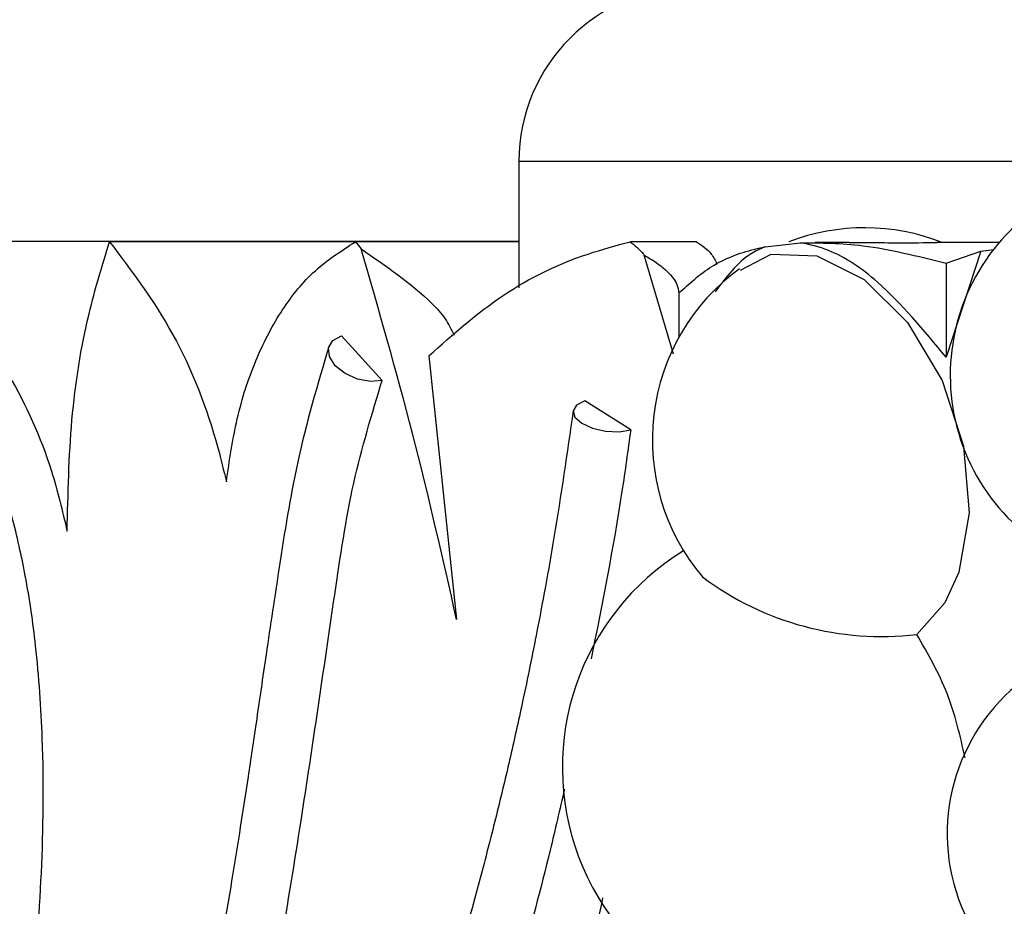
# Model space of a CAD drawing. Header units: millimetres. Extents: x 65 to 121, y 64 to 185.
# Tile 115 of 175: x 90.41 to 91.82, y 127.26 to 128.53. Entities that reach past the tile are written whole.
import ezdxf

# ---------------------------------------------------------------- set-up
doc = ezdxf.new("R2010")
doc.units = ezdxf.units.MM
doc.styles.add('SLDTEXTSTYLE0', font='TXT', dxfattribs={"width": 0.75})
doc.dimstyles.new('SLDDIMSTYLE0', dxfattribs={"dimtxt": 3.5, "dimasz": 3.302, "dimexe": 0, "dimexo": 0.0625, "dimgap": 0.875, "dimtad": 1, "dimdec": 0, "dimlfac": 20, "dimrnd": 1e-09, "dimzin": 12, "dimdsep": 46, "dimtxsty": 'SLDTEXTSTYLE0', "dimsah": 1, "dimcen": 0.09, "dimadec": 0, "dimazin": 3, "dimtfac": 1, "dimtdec": 0, "dimtofl": 0, "dimtmove": 0, "dimatfit": 3, "dimfxl": 0, "dimfrac": 2, "dimtolj": 1, "dimtzin": 12, "dimarcsym": 0})
doc.dimstyles.new('SLDDIMSTYLE1', dxfattribs={"dimtxt": 3.5, "dimasz": 3.302, "dimexe": 0, "dimexo": 0.0625, "dimgap": 0.875, "dimtad": 1, "dimdec": 0, "dimlfac": 20, "dimrnd": 1e-09, "dimzin": 12, "dimdsep": 46, "dimtxsty": 'SLDTEXTSTYLE0', "dimsah": 1, "dimcen": 0.09, "dimadec": 0, "dimazin": 3, "dimtfac": 1, "dimtdec": 0, "dimtmove": 0, "dimatfit": 0, "dimfxl": 0, "dimfrac": 2, "dimtolj": 1, "dimtzin": 12, "dimarcsym": 0})

# ---------------------------------------------------------------- blocks, each defined once
blk = doc.blocks.new('_D')
at = {"color": 7, "linetype": 'Continuous', "lineweight": 18}
for p, q in [((87.9732, 185.0116), (121.2937, 185.0116)), ((120.2937, 185.0116), (120.2937, 118.6561)), ((85.3725, 118.6561), (121.2937, 118.6561))]:
    blk.add_line(p, q, dxfattribs=at)
for points in [[(120.2937, 185.0116), (119.7857, 181.7096), (120.8017, 181.7096)], [(120.2937, 118.6561), (120.8017, 121.9581), (119.7857, 121.9581)]]:
    blk.add_solid(points, dxfattribs=at)
at = {"color": 7, "linetype": 'Continuous', "lineweight": 18, "insert": (115.782, 153.7638), "char_height": 3.5, "attachment_point": 1, "rotation": 90, "style": 'SLDTEXTSTYLE0'}
blk.add_mtext('1327', dxfattribs=at)
blk = doc.blocks.new('_D_1')
at = {"color": 7, "linetype": 'Continuous', "lineweight": 18}
for p, q in [((86.2605, 139.3984), (111.3595, 139.3984)), ((110.3595, 139.3984), (110.3595, 118.6561)), ((85.3725, 118.6561), (111.3595, 118.6561))]:
    blk.add_line(p, q, dxfattribs=at)
for points in [[(110.3595, 139.3984), (109.8515, 136.0964), (110.8675, 136.0964)], [(110.3595, 118.6561), (110.8675, 121.9581), (109.8515, 121.9581)]]:
    blk.add_solid(points, dxfattribs=at)
at = {"color": 7, "linetype": 'Continuous', "lineweight": 18, "insert": (105.8477, 126.8513), "char_height": 3.5, "attachment_point": 1, "rotation": 90, "style": 'SLDTEXTSTYLE0'}
blk.add_mtext('415', dxfattribs=at)

msp = doc.modelspace()

# ---------------------------------------------------------------- linework, layer by layer
at = {"color": 7, "linetype": 'Continuous', "lineweight": 25}
for p, q in [((91.12624, 128.32587), (91.12624, 128.14501)), ((91.12624, 128.21105), (90.14922, 128.21105)), ((90.89218, 128.21086), (90.53996, 128.21086)), ((90.89218, 128.21086), (90.90012, 128.20078)), ((91.12624, 128.21086), (90.89218, 128.21086)), ((91.38072, 128.21086), (91.2856, 128.21086)), ((91.47867, 128.20361), (91.52957, 128.20956)), ((91.59892, 128.21), (91.55023, 128.21)), ((91.81415, 128.21), (91.72484, 128.21)), ((91.73783, 128.1804), (91.7879, 128.1976)), ((91.7879, 128.1976), (91.73783, 128.04568)), ((91.7879, 128.1976), (91.80637, 128.1999)), ((91.34773, 128.04972), (91.30574, 128.19177)), ((91.73783, 128.1804), (91.73783, 128.04568)), ((91.35535, 128.13741), (91.35535, 128.07409)), ((90.87195, 128.07596), (90.93049, 128.0124)), ((90.9972, 128.04765), (91.03702, 127.66976)), ((91.28633, 127.94147), (91.22057, 127.98289))]:
    msp.add_line(p, q, dxfattribs=at)
at = {"color": 1, "linetype": 'Continuous', "lineweight": 25}
msp.add_line((92.37624, 128.32587), (91.12624, 128.32587), dxfattribs=at)
at = {"color": 7, "linetype": 'Continuous', "lineweight": 25, "flags": 128}
for points in [[(91.44359, 128.17011), (91.48728, 128.19314), (91.5528, 128.19089), (91.62059, 128.15697), (91.68286, 128.0951), (91.73224, 128.01231), (91.76287, 127.91801), (91.77118, 127.82288), (91.75629, 127.73754), (91.73605, 127.69366), (91.69588, 127.64856), (91.69588, 127.64856)], [(90.93049, 128.0124), (90.91371, 128.01068), (90.89502, 128.01407), (90.87726, 128.02204), (90.86316, 128.03339), (90.85485, 128.04638), (90.8536, 128.05903), (90.8596, 128.06942), (90.87195, 128.07596)], [(91.22057, 127.98289), (91.20881, 127.977), (91.20386, 127.96885), (91.20645, 127.95968), (91.21621, 127.95089), (91.23163, 127.94382), (91.25038, 127.93955), (91.26959, 127.93872), (91.28633, 127.94147)]]:
    msp.add_lwpolyline(points, dxfattribs=at)
at = {"color": 7, "linetype": 'Continuous', "lineweight": 25}
for centre, radius, start, end in [((91.37624, 128.32587), 0.25, 90, 180), ((92.03699, 128.01954), 0.29314, 37.50727, 141.89258), ((91.62143, 127.92686), 0.3041, 68.59838, 110.95003), ((92.03699, 128.01954), 0.29314, 141.99038, 258.44403), ((92.03699, 128.01954), 0.29314, 141.89258, 141.99038), ((91.62143, 127.92686), 0.3041, 126.17151, 220.13318), ((91.55189, 127.4583), 0.36346, 121.49749, 279.79262), ((91.64534, 128.07367), 0.4281, 233.20485, 276.77931), ((92.0163, 127.36297), 0.27686, 122.61416, 272.21004)]:
    msp.add_arc(centre, radius, start, end, dxfattribs=at)
for points, knots in [([(90.14139, 128.21086), (90.17066, 128.20747), (90.22919, 128.20069), (90.31968, 128.13007), (90.39976, 128.0229), (90.45376, 127.9042), (90.47246, 127.82532), (90.4793, 127.79644)], [0, 0, 0, 0, 0.2143488, 0.428528, 0.6470938, 0.8707534, 1, 1, 1, 1]), ([(90.4793, 127.79644), (90.4805, 127.85009), (90.48292, 127.95895), (90.50526, 128.09803), (90.52959, 128.17712), (90.53996, 128.21086)], [0, 0, 0, 0, 0.3579435, 0.7261366, 1, 1, 1, 1]), ([(90.53996, 128.21086), (90.57186, 128.16881), (90.63568, 128.0847), (90.68592, 127.95663), (90.70342, 127.88321), (90.70729, 127.86698)], [0, 0, 0, 0, 0.4378852, 0.8757666, 1, 1, 1, 1]), ([(90.70729, 127.86698), (90.71174, 127.89761), (90.72078, 127.95975), (90.74756, 128.04138), (90.78401, 128.11197), (90.83121, 128.17194), (90.87113, 128.19743), (90.89218, 128.21086)], [0, 0, 0, 0, 0.192059, 0.3896046, 0.5816919, 0.7794743, 1, 1, 1, 1]), ([(90.9972, 128.04765), (91.03178, 128.07829), (91.1017, 128.14024), (91.20152, 128.18834), (91.26532, 128.20543), (91.2856, 128.21086)], [0, 0, 0, 0, 0.40029561, 0.80937605, 1, 1, 1, 1]), ([(91.2856, 128.21086), (91.29226, 128.2055), (91.29927, 128.19986), (91.30544, 128.19215), (91.30574, 128.19177)], [0, 0, 0, 0, 0.9506464, 1, 1, 1, 1]), ([(91.38072, 128.21086), (91.38833, 128.20577), (91.40026, 128.19778), (91.40762, 128.18378), (91.41029, 128.17871)], [0, 0, 0, 0, 0.6380682, 1, 1, 1, 1]), ([(91.73783, 128.04568), (91.70612, 128.08412), (91.65394, 128.14738), (91.57973, 128.19845), (91.54284, 128.20662), (91.52957, 128.20956)], [0, 0, 0, 0, 0.4978735, 0.8194185, 1, 1, 1, 1]), ([(91.52957, 128.20956), (91.55867, 128.20933), (91.62252, 128.20883), (91.69719, 128.19042), (91.73783, 128.1804)], [0, 0, 0, 0, 0.4557677, 1, 1, 1, 1]), ([(91.59892, 128.20994), (91.6091, 128.20991), (91.6327, 128.20984), (91.66881, 128.20942), (91.6994, 128.20954), (91.71821, 128.20997), (91.72317, 128.20992), (91.72484, 128.20991)], [0, 0, 0, 0, 0.1929033, 0.4471055, 0.6721381, 0.8891089, 1, 1, 1, 1]), ([(91.03702, 127.66976), (91.01689, 127.75874), (90.97657, 127.93694), (90.92563, 128.11275), (90.90012, 128.20078)], [0, 0, 0, 0, 0.4992729, 1, 1, 1, 1]), ([(90.90012, 128.20078), (90.93562, 128.17654), (90.97925, 128.14674), (91.02133, 128.10205), (91.02944, 128.0851), (91.03334, 128.07696)], [0, 0, 0, 0, 0.6942536, 0.8532663, 1, 1, 1, 1]), ([(91.35535, 128.13741), (91.37018, 128.15108), (91.40027, 128.17883), (91.44562, 128.1965), (91.47371, 128.20254), (91.47867, 128.20361)], [0, 0, 0, 0, 0.4446684, 0.9020489, 1, 1, 1, 1]), ([(91.47867, 128.20361), (91.47191, 128.20058), (91.44378, 128.18797), (91.42299, 128.16032), (91.40719, 128.13931)], [0, 0, 0, 0, 0.2403899, 1, 1, 1, 1]), ([(91.30574, 128.19177), (91.31149, 128.18838), (91.3235, 128.18129), (91.3398, 128.16792), (91.35252, 128.15309), (91.35459, 128.14161), (91.35535, 128.13741)], [0, 0, 0, 0, 0.2616688, 0.5465766, 0.8340548, 1, 1, 1, 1]), ([(90.85442, 128.06185), (90.83805, 128.00674), (90.80816, 127.90606), (90.78415, 127.75341), (90.76539, 127.62879), (90.75089, 127.52859), (90.73872, 127.44608), (90.72753, 127.37335), (90.71644, 127.30455), (90.70113, 127.21391), (90.67879, 127.09118), (90.64496, 126.9266), (90.59778, 126.73085), (90.53301, 126.50965), (90.45191, 126.28518), (90.36272, 126.08374), (90.27657, 125.91911), (90.19917, 125.78942), (90.12576, 125.67887), (90.04717, 125.57154), (89.95231, 125.45564), (89.84533, 125.34085), (89.736, 125.23842), (89.63422, 125.15467), (89.53564, 125.08267), (89.43151, 125.01671), (89.35011, 124.97058), (89.30318, 124.94984), (89.29602, 124.94667)], [0, 0, 0, 0, 0.044973, 0.0821486, 0.1126193, 0.1365755, 0.1553764, 0.1730595, 0.1899321, 0.205993, 0.2399543, 0.2810467, 0.3295602, 0.3897227, 0.4554828, 0.514526, 0.5654346, 0.6079018, 0.6415025, 0.6795188, 0.7244947, 0.7757665, 0.8240035, 0.8662644, 0.9036811, 0.9449494, 0.9915962, 1, 1, 1, 1]), ([(88.61571, 124.7264), (88.63239, 124.72423), (88.68616, 124.71726), (88.77833, 124.71405), (88.89226, 124.72161), (89.00676, 124.74075), (89.12127, 124.77061), (89.23529, 124.81083), (89.32949, 124.85263), (89.42281, 124.90038), (89.51513, 124.95396), (89.62389, 125.02728), (89.73022, 125.10933), (89.83374, 125.19981), (89.93403, 125.29851), (90.01458, 125.38744), (90.09258, 125.48129), (90.16792, 125.58001), (90.25365, 125.706), (90.33423, 125.83938), (90.40942, 125.97965), (90.47888, 126.12651), (90.53163, 126.25416), (90.58055, 126.3853), (90.62568, 126.51974), (90.67388, 126.68565), (90.7163, 126.85555), (90.75331, 127.02873), (90.78588, 127.20417), (90.82241, 127.43016), (90.8545, 127.65188), (90.88634, 127.86771), (90.9158, 127.96425), (90.93049, 128.0124)], [0, 0, 0, 0, 0.0151889, 0.0489655, 0.0827411, 0.1165151, 0.1502877, 0.1840598, 0.2178312, 0.2347126, 0.2684831, 0.3022534, 0.3360233, 0.3697931, 0.4035628, 0.4373328, 0.4542142, 0.4879846, 0.521755, 0.5555259, 0.5892963, 0.6230672, 0.6568379, 0.6737194, 0.7074886, 0.7412567, 0.7750239, 0.8087892, 0.8425527, 0.876315, 0.9379362, 0.9690464, 1, 1, 1, 1]), ([(88.62594, 124.93385), (88.64198, 124.93149), (88.69475, 124.92373), (88.76698, 124.92178), (88.86069, 124.92812), (88.95475, 124.94374), (89.04856, 124.97068), (89.14173, 125.00566), (89.23408, 125.04845), (89.32483, 125.10106), (89.41402, 125.16053), (89.48403, 125.21348), (89.56952, 125.28604), (89.65287, 125.36486), (89.73302, 125.45144), (89.81047, 125.54361), (89.87017, 125.62178), (89.94167, 125.72474), (90.00996, 125.83282), (90.07358, 125.94745), (90.13341, 126.06676), (90.18937, 126.19063), (90.23981, 126.32021), (90.28589, 126.45379), (90.31915, 126.5638), (90.35595, 126.70494), (90.38797, 126.84954), (90.41292, 126.9986), (90.432, 127.15081), (90.44447, 127.30639), (90.44666, 127.47788), (90.43676, 127.62091), (90.42153, 127.72783), (90.40131, 127.81754), (90.37304, 127.90794), (90.34361, 127.96218), (90.32725, 127.99233)], [0, 0, 0, 0, 0.016775, 0.0551896, 0.0743857, 0.112796, 0.1512036, 0.1703986, 0.2088034, 0.2472064, 0.2664013, 0.3048024, 0.323997, 0.3623971, 0.4007964, 0.419991, 0.4583904, 0.4775848, 0.515984, 0.5543834, 0.5735779, 0.6119776, 0.6503777, 0.6695722, 0.7079732, 0.7271678, 0.7655698, 0.803975, 0.8231707, 0.8615885, 0.9000283, 0.9262199, 0.9457877, 0.9624863, 0.9791485, 1, 1, 1, 1]), ([(91.20389, 127.9691), (91.19514, 127.90831), (91.17954, 127.79993), (91.15376, 127.65956), (91.13168, 127.55183), (91.1117, 127.46263), (91.09143, 127.3785), (91.04213, 127.18803), (90.95642, 126.91327), (90.81876, 126.56858), (90.65229, 126.22789), (90.44737, 125.88649), (90.26699, 125.64378), (90.14672, 125.50043), (90.09552, 125.44184), (90.04521, 125.38648), (89.99592, 125.33426), (89.93979, 125.27689), (89.86644, 125.20531), (89.76605, 125.11286), (89.68804, 125.04863), (89.64437, 125.01267)], [0, 0, 0, 0, 0.0477097, 0.0850506, 0.1121423, 0.1346895, 0.1577673, 0.1813381, 0.2928704, 0.3925629, 0.4923551, 0.6190267, 0.7456778, 0.7705649, 0.7954646, 0.8196084, 0.8421872, 0.8647274, 0.8975686, 0.9426591, 1, 1, 1, 1]), ([(91.28633, 127.94147), (91.28228, 127.9121), (91.26698, 127.80102), (91.2455, 127.69293), (91.2297, 127.61342)], [0, 0, 0, 0, 0.2643993, 1, 1, 1, 1]), ([(91.76524, 127.47167), (91.75804, 127.5031), (91.74354, 127.56639), (91.71184, 127.62105), (91.69588, 127.64856)], [0, 0, 0, 0, 0.4966315, 1, 1, 1, 1]), ([(91.1914, 127.42691), (91.18471, 127.39777), (91.15219, 127.25606), (91.09597, 127.06455), (91.0242, 126.85278), (90.94604, 126.646), (90.85901, 126.44669), (90.76377, 126.25561), (90.66328, 126.07016), (90.55524, 125.89337), (90.41173, 125.68398), (90.29051, 125.52587), (90.16374, 125.37761), (90.04069, 125.24385), (89.88617, 125.0921), (89.76003, 124.98371), (89.69501, 124.9317), (89.69405, 124.93093)], [0, 0, 0, 0, 0.0270517, 0.1315928, 0.1838421, 0.2360915, 0.3406301, 0.3928791, 0.4451281, 0.5496638, 0.6019126, 0.7064461, 0.7586947, 0.8109429, 0.9039375, 0.9985775, 1, 1, 1, 1]), ([(91.24601, 127.27115), (91.23916, 127.23709), (91.22234, 127.15358), (91.19205, 127.03729), (91.16046, 126.9274), (91.13198, 126.83772), (91.07505, 126.67178), (90.99201, 126.47063), (90.8787, 126.24885), (90.79629, 126.1097), (90.72567, 126.00147), (90.65953, 125.90714), (90.56963, 125.78943), (90.49836, 125.70926), (90.45895, 125.66493)], [0, 0, 0, 0, 0.0523471, 0.1283326, 0.1844686, 0.2295591, 0.2755904, 0.4613737, 0.5800935, 0.6896076, 0.7365823, 0.8037932, 0.8915205, 1, 1, 1, 1])]:
    msp.add_open_spline(points, degree=3, knots=knots, dxfattribs=at)

# ---------------------------------------------------------------- dimensions: what is measured, and where the dimension line sits
at = {"color": 7, "linetype": 'Continuous', "lineweight": 18}
for base, p1, dimstyle, picture, middle in [((120.2937, 118.65612), (86.97315, 185.01157), 'SLDDIMSTYLE0', '_D', (120.2937, 158.93601)), ((110.35947, 118.65612), (85.2605, 139.39842), 'SLDDIMSTYLE1', '_D_1', (110.35947, 130.73047))]:
    dim = msp.add_linear_dim(base=base, p1=p1, p2=(84.37246, 118.65612), angle=90, dimstyle=dimstyle, dxfattribs=at)
    dim.commit()
    dim.dimension.update_dxf_attribs({"geometry": picture, "text_midpoint": middle, "dimtype": 160})

doc.saveas('drawing.dxf')
